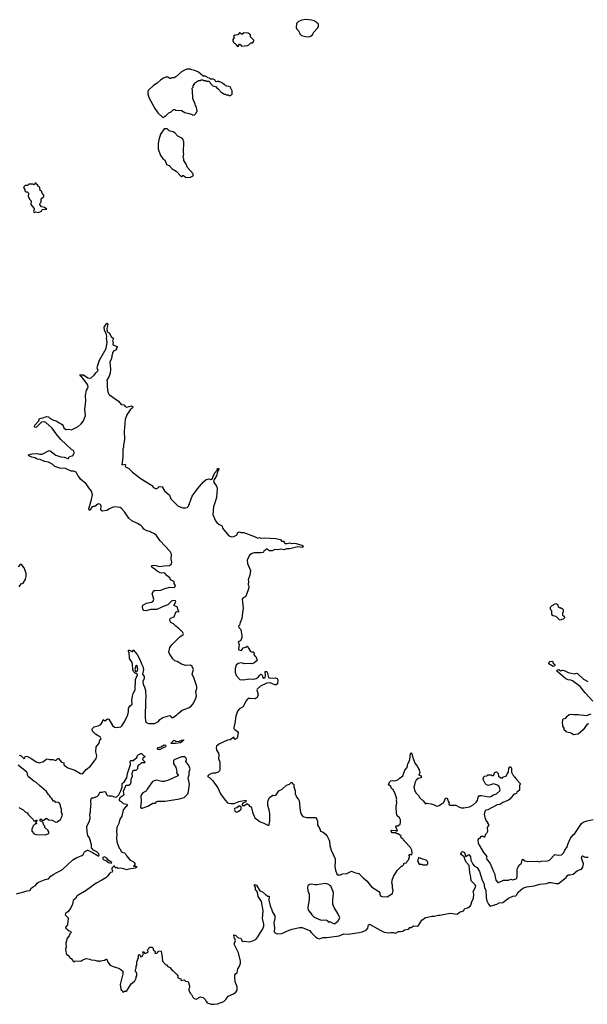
# Model space of a CAD drawing. Extents: x 2323203 to 2567568, y 883585 to 1022917.
# Tile 236 of 256: x 2525738 to 2534769, y 958070 to 973738. Entities that reach past the tile are written whole.
import ezdxf

# ---------------------------------------------------------------- set-up
doc = ezdxf.new("R2010")
doc.units = 0

msp = doc.modelspace()

# ---------------------------------------------------------------- linework, layer by layer
at = {"layer": '0CON10XD'}
for points in [[(2530335, 973467), (2530365, 973473), (2530390, 973490), (2530408, 973515), (2530414, 973536), (2530479, 973601), (2530492, 973625), (2530490, 973665), (2530455, 973700), (2530425, 973718), (2530382, 973732), (2530285, 973738), (2530225, 973730), (2530175, 973708), (2530140, 973675), (2530138, 973615), (2530148, 973588), (2530178, 973555), (2530195, 973510), (2530224, 973484), (2530285, 973468), (2530335, 973467)], [(2529205, 973312), (2529219, 973321), (2529235, 973350), (2529245, 973350), (2529250, 973335), (2529268, 973318), (2529365, 973328), (2529383, 973337), (2529415, 973370), (2529445, 973370), (2529462, 973395), (2529462, 973412), (2529410, 973465), (2529410, 973495), (2529390, 973515), (2529375, 973522), (2529305, 973528), (2529275, 973502), (2529245, 973530), (2529235, 973530), (2529210, 973495), (2529165, 973490), (2529140, 973475), (2529148, 973455), (2529128, 973422), (2529128, 973398), (2529140, 973385), (2529140, 973375), (2529152, 973362), (2529168, 973358), (2529180, 973345), (2529180, 973335), (2529205, 973312)], [(2528025, 972180), (2528045, 972200), (2528060, 972205), (2528110, 972255), (2528149, 972271), (2528185, 972308), (2528205, 972308), (2528225, 972298), (2528315, 972290), (2528365, 972262), (2528437, 972247), (2528485, 972230), (2528495, 972220), (2528518, 972222), (2528548, 972252), (2528560, 972285), (2528558, 972315), (2528547, 972357), (2528533, 972373), (2528530, 972395), (2528492, 972485), (2528488, 972615), (2528480, 972635), (2528485, 972650), (2528500, 972665), (2528500, 972685), (2528518, 972712), (2528520, 972725), (2528585, 972770), (2528615, 972770), (2528625, 972780), (2528655, 972780), (2528665, 972770), (2528695, 972770), (2528705, 972760), (2528748, 972758), (2528768, 972738), (2528772, 972722), (2528810, 972685), (2528865, 972670), (2528874, 972654), (2528896, 972636), (2528944, 972584), (2528995, 972550), (2529015, 972550), (2529025, 972540), (2529055, 972540), (2529065, 972530), (2529085, 972530), (2529120, 972555), (2529117, 972607), (2529085, 972670), (2529035, 972680), (2528995, 972702), (2528965, 972730), (2528927, 972747), (2528905, 972750), (2528895, 972760), (2528865, 972750), (2528850, 972765), (2528845, 972780), (2528815, 972790), (2528775, 972790), (2528758, 972808), (2528732, 972812), (2528718, 972828), (2528702, 972832), (2528695, 972840), (2528655, 972840), (2528585, 972900), (2528527, 972927), (2528475, 972938), (2528455, 972948), (2528395, 972948), (2528358, 972932), (2528315, 972908), (2528225, 972828), (2528197, 972813), (2528155, 972812), (2528142, 972802), (2528125, 972802), (2528094, 972824), (2528065, 972823), (2528024, 972806), (2527982, 972778), (2527928, 972725), (2527865, 972692), (2527788, 972615), (2527778, 972595), (2527777, 972557), (2527795, 972500), (2527890, 972325), (2527938, 972255), (2528010, 972185), (2528025, 972180)], [(2528388, 971228), (2528455, 971232), (2528500, 971255), (2528500, 971285), (2528410, 971385), (2528387, 971437), (2528350, 971495), (2528350, 971525), (2528340, 971545), (2528348, 971605), (2528342, 971625), (2528348, 971795), (2528332, 971835), (2528305, 971860), (2528254, 971884), (2528205, 971938), (2528180, 971955), (2528135, 971962), (2528110, 971975), (2528085, 972000), (2528035, 972000), (2527980, 971915), (2527954, 971826), (2527944, 971766), (2527940, 971685), (2527979, 971579), (2528015, 971528), (2528042, 971505), (2528062, 971472), (2528073, 971435), (2528116, 971416), (2528165, 971362), (2528230, 971325), (2528305, 971240), (2528315, 971240), (2528335, 971260), (2528345, 971260), (2528370, 971235), (2528388, 971228)], [(2525975, 970670), (2525995, 970682), (2526035, 970672), (2526087, 970693), (2526090, 970705), (2526103, 970717), (2526165, 970720), (2526170, 970725), (2526135, 970748), (2526085, 970760), (2526060, 970795), (2526063, 970817), (2526080, 970835), (2526080, 970885), (2526120, 970925), (2526120, 970945), (2526112, 970952), (2526108, 970968), (2526092, 970982), (2526088, 971008), (2526072, 971012), (2526062, 971022), (2526058, 971068), (2526048, 971078), (2526032, 971082), (2526028, 971108), (2526012, 971112), (2526008, 971128), (2525998, 971138), (2525982, 971138), (2525978, 971122), (2525965, 971110), (2525955, 971120), (2525885, 971120), (2525865, 971100), (2525825, 971100), (2525802, 971078), (2525800, 971065), (2525820, 971035), (2525822, 971012), (2525835, 971000), (2525858, 970998), (2525880, 970975), (2525872, 970925), (2525897, 970877), (2525920, 970855), (2525917, 970795), (2525935, 970768), (2525970, 970735), (2525970, 970715), (2525958, 970685), (2525964, 970674), (2525975, 970670)], [(2527825, 965585), (2527808, 965595), (2527778, 965598), (2527730, 965620), (2527713, 965633), (2527693, 965665), (2527665, 965691), (2527615, 965723), (2527525, 965762), (2527475, 965805), (2527404, 965905), (2527361, 965955), (2527335, 965976), (2527295, 965983), (2527235, 965984), (2527165, 965955), (2527125, 965929), (2527055, 965917), (2527045, 965922), (2527029, 965945), (2527034, 965995), (2527031, 966015), (2527015, 966030), (2526994, 966036), (2526979, 966031), (2526935, 965990), (2526915, 965992), (2526890, 965985), (2526856, 965934), (2526841, 965931), (2526838, 965955), (2526882, 966105), (2526896, 966175), (2526880, 966235), (2526837, 966287), (2526818, 966322), (2526795, 966351), (2526704, 966424), (2526689, 966455), (2526662, 966482), (2526635, 966536), (2526595, 966552), (2526555, 966555), (2526465, 966598), (2526375, 966600), (2526295, 966630), (2526265, 966659), (2526195, 966695), (2526135, 966709), (2526065, 966739), (2526015, 966747), (2525985, 966764), (2525931, 966775), (2525885, 966800), (2525880, 966815), (2525935, 966831), (2526015, 966835), (2526055, 966824), (2526095, 966824), (2526205, 966880), (2526225, 966875), (2526315, 966810), (2526391, 966779), (2526445, 966775), (2526505, 966754), (2526513, 966757), (2526532, 966785), (2526575, 966796), (2526591, 966809), (2526606, 966845), (2526599, 966875), (2526565, 966897), (2526395, 967055), (2526318, 967148), (2526256, 967236), (2526155, 967328), (2526135, 967336), (2526085, 967334), (2526005, 967252), (2525985, 967249), (2525977, 967255), (2525976, 967265), (2525981, 967285), (2526042, 967355), (2526055, 967390), (2526072, 967398), (2526105, 967400), (2526165, 967423), (2526195, 967416), (2526220, 967395), (2526265, 967372), (2526329, 967349), (2526365, 967323), (2526399, 967309), (2526420, 967290), (2526431, 967275), (2526440, 967245), (2526472, 967215), (2526515, 967223), (2526565, 967210), (2526666, 967265), (2526714, 967305), (2526755, 967356), (2526783, 967437), (2526773, 967535), (2526789, 967675), (2526787, 967755), (2526803, 967845), (2526825, 967872), (2526829, 967895), (2526815, 967930), (2526727, 968057), (2526705, 968067), (2526693, 968085), (2526755, 968088), (2526825, 968041), (2526855, 968034), (2526875, 968036), (2526925, 968082), (2526950, 968120), (2526987, 968155), (2526973, 968195), (2526976, 968225), (2527008, 968318), (2527114, 968505), (2527132, 968605), (2527122, 968665), (2527127, 968695), (2527120, 968730), (2527087, 968795), (2527084, 968845), (2527125, 968908), (2527135, 968902), (2527139, 968885), (2527127, 968825), (2527132, 968775), (2527145, 968760), (2527163, 968753), (2527196, 968696), (2527230, 968665), (2527228, 968652), (2527213, 968635), (2527227, 968607), (2527218, 968585), (2527221, 968565), (2527288, 968535), (2527289, 968525), (2527274, 968505), (2527278, 968485), (2527235, 968469), (2527219, 968445), (2527202, 968388), (2527199, 968341), (2527172, 968295), (2527181, 968175), (2527176, 968115), (2527161, 968065), (2527125, 968000), (2527132, 967962), (2527128, 967915), (2527136, 967835), (2527153, 967785), (2527166, 967766), (2527309, 967669), (2527352, 967612), (2527395, 967608), (2527415, 967580), (2527444, 967574), (2527515, 967592), (2527534, 967585), (2527538, 967575), (2527535, 967562), (2527495, 967527), (2527445, 967450), (2527418, 967375), (2527402, 967185), (2527407, 967065), (2527402, 967025), (2527388, 966975), (2527388, 966935), (2527378, 966905), (2527377, 966775), (2527362, 966655), (2527417, 966667), (2527421, 966655), (2527416, 966635), (2527422, 966622), (2527477, 966597), (2527535, 966535), (2527669, 966429), (2527835, 966332), (2527875, 966287), (2527900, 966280), (2527925, 966280), (2527955, 966307), (2528005, 966302), (2528043, 966243), (2528122, 966172), (2528144, 966115), (2528259, 965995), (2528332, 965972), (2528375, 965969), (2528403, 965977), (2528422, 965995), (2528484, 966155), (2528565, 966270), (2528663, 966385), (2528705, 966422), (2528745, 966433), (2528782, 966422), (2528806, 966435), (2528814, 966475), (2528830, 966495), (2528838, 966522), (2528878, 966572), (2528885, 966596), (2528900, 966600), (2528906, 966584), (2528892, 966558), (2528872, 966478), (2528835, 966422), (2528824, 966385), (2528871, 966315), (2528878, 966285), (2528868, 966135), (2528855, 966080), (2528820, 965985), (2528812, 965862), (2528852, 965765), (2528873, 965735), (2528914, 965704), (2528950, 965690), (2528958, 965678), (2528964, 965644), (2529068, 965525), (2529115, 965510), (2529145, 965512), (2529188, 965535), (2529198, 965545), (2529205, 965570), (2529220, 965585), (2529235, 965587), (2529255, 965578), (2529306, 965576), (2529485, 965508), (2529525, 965486), (2529555, 965496), (2529577, 965487), (2529635, 965492), (2529813, 965483), (2529890, 965465), (2529905, 965440), (2529938, 965438), (2529949, 965415), (2529965, 965404), (2529995, 965401), (2530035, 965412), (2530065, 965402), (2530115, 965409), (2530138, 965402), (2530245, 965372), (2530250, 965365), (2530235, 965340), (2530162, 965352), (2530035, 965319), (2529985, 965316), (2529945, 965303), (2529895, 965312), (2529845, 965304), (2529795, 965308), (2529755, 965284), (2529715, 965288), (2529665, 965320), (2529645, 965294), (2529625, 965288), (2529616, 965264), (2529605, 965258), (2529573, 965253), (2529465, 965254), (2529435, 965244), (2529396, 965215), (2529358, 965135), (2529362, 965085), (2529408, 964975), (2529399, 964901), (2529372, 964825), (2529378, 964805), (2529372, 964745), (2529382, 964722), (2529382, 964695), (2529343, 964575), (2529323, 964555), (2529292, 964538), (2529276, 964515), (2529296, 964375), (2529284, 964306), (2529275, 964208), (2529244, 964145), (2529237, 964105), (2529221, 964085), (2529225, 964066), (2529255, 964032), (2529274, 963935), (2529273, 963907), (2529262, 963875), (2529245, 963852), (2529213, 963837), (2529228, 963795), (2529217, 963725), (2529225, 963708), (2529265, 963700), (2529295, 963742), (2529335, 963752), (2529355, 963770), (2529365, 963770), (2529377, 963735), (2529412, 963685), (2529425, 963678), (2529455, 963678), (2529468, 963665), (2529462, 963635), (2529475, 963618), (2529498, 963605), (2529516, 963544), (2529512, 963535), (2529488, 963522), (2529465, 963497), (2529425, 963487), (2529405, 963491), (2529315, 963487), (2529265, 963501), (2529215, 963494), (2529184, 963465), (2529169, 963411), (2529164, 963355), (2529185, 963302), (2529245, 963234), (2529285, 963236), (2529305, 963231), (2529385, 963251), (2529465, 963242), (2529503, 963255), (2529535, 963276), (2529566, 963314), (2529575, 963321), (2529585, 963320), (2529598, 963305), (2529608, 963268), (2529625, 963259), (2529642, 963275), (2529649, 963295), (2529642, 963365), (2529665, 963366), (2529677, 963355), (2529695, 963271), (2529735, 963260), (2529804, 963264), (2529836, 963256), (2529844, 963235), (2529838, 963172), (2529818, 963155), (2529797, 963153), (2529725, 963184), (2529668, 963182), (2529569, 963131), (2529519, 963085), (2529511, 963075), (2529534, 962995), (2529518, 962952), (2529485, 962929), (2529405, 962938), (2529375, 962934), (2529361, 962925), (2529335, 962894), (2529296, 962805), (2529235, 962773), (2529202, 962735), (2529176, 962655), (2529159, 962545), (2529143, 962476), (2529147, 962457), (2529161, 962441), (2529205, 962411), (2529216, 962395), (2529198, 962305), (2529165, 962286), (2529151, 962295), (2529152, 962315), (2529145, 962319), (2529085, 962280), (2529045, 962271), (2528915, 962214), (2528871, 962179), (2528863, 962155), (2528870, 962115), (2528899, 962065), (2528907, 962027), (2528904, 961984), (2528924, 961925), (2528923, 961805), (2528915, 961785), (2528895, 961765), (2528855, 961748), (2528813, 961747), (2528752, 961728), (2528735, 961712), (2528728, 961695), (2528765, 961672), (2528812, 961625), (2528890, 961515), (2528931, 961421), (2529005, 961318), (2529045, 961278), (2529097, 961263), (2529150, 961265), (2529205, 961284), (2529225, 961298), (2529338, 961318), (2529338, 961292), (2529291, 961269), (2529280, 961255), (2529280, 961235), (2529317, 961233), (2529345, 961260), (2529365, 961260), (2529388, 961238), (2529390, 961225), (2529408, 961218), (2529427, 961197), (2529443, 961125), (2529480, 961035), (2529565, 960972), (2529625, 960952), (2529685, 960922), (2529705, 960920), (2529710, 960925), (2529717, 960995), (2529717, 961105), (2529708, 961165), (2529688, 961235), (2529688, 961285), (2529692, 961315), (2529715, 961360), (2529765, 961400), (2529795, 961392), (2529820, 961405), (2529862, 961468), (2529916, 961494), (2529985, 961558), (2530030, 961575), (2530055, 961598), (2530075, 961600), (2530080, 961580), (2530088, 961578), (2530098, 961565), (2530101, 961531), (2530120, 961465), (2530120, 961415), (2530130, 961405), (2530140, 961365), (2530175, 961330), (2530187, 961307), (2530202, 961155), (2530212, 961105), (2530225, 961080)], [(2525728, 962035), (2525762, 962022), (2525805, 961984), (2525818, 961985), (2525823, 962007), (2525833, 962017), (2525862, 962012), (2525915, 961988), (2525999, 961929), (2526047, 961913), (2526118, 961932), (2526154, 961966), (2526174, 961976), (2526215, 961968), (2526265, 961968), (2526315, 961952), (2526345, 961980), (2526355, 961982), (2526401, 961921), (2526438, 961915), (2526438, 961885), (2526444, 961874), (2526502, 961835), (2526615, 961796), (2526705, 961744), (2526735, 961740), (2526795, 961806), (2526865, 961860), (2526956, 961984), (2526967, 962025), (2526952, 962085), (2526955, 962165), (2527002, 962225), (2527014, 962276), (2527034, 962296), (2527020, 962325), (2526987, 962343), (2526945, 962368), (2526898, 962415), (2526890, 962445), (2526895, 962460), (2526910, 962475), (2526925, 962487), (2526988, 962502), (2527028, 962525), (2527048, 962552), (2527065, 962600), (2527095, 962581), (2527135, 962611), (2527155, 962607), (2527215, 962509), (2527245, 962478), (2527275, 962473), (2527345, 962485), (2527365, 962501), (2527407, 962565), (2527460, 962675), (2527470, 962725), (2527468, 962775), (2527476, 962795), (2527498, 962822), (2527530, 962845), (2527522, 962905), (2527532, 962975), (2527544, 963016), (2527576, 963076), (2527579, 963241), (2527612, 963315), (2527610, 963325), (2527575, 963338), (2527550, 963365), (2527540, 963395), (2527533, 963485), (2527527, 963507), (2527488, 963575), (2527488, 963595), (2527478, 963665), (2527468, 963688), (2527470, 963705), (2527487, 963707), (2527535, 963680), (2527545, 963710), (2527608, 963635), (2527657, 963547), (2527675, 963490), (2527700, 963445), (2527708, 963395), (2527692, 963325), (2527718, 963285), (2527718, 963255), (2527698, 963205), (2527705, 963160), (2527724, 963124), (2527740, 963065), (2527744, 962955), (2527738, 962905), (2527733, 962635), (2527739, 962579), (2527749, 962555), (2527791, 962540), (2527885, 962536), (2527945, 962569), (2527969, 962601), (2528015, 962636), (2528125, 962663), (2528140, 962655), (2528155, 962633), (2528175, 962632), (2528235, 962671), (2528261, 962699), (2528322, 962748), (2528425, 962787), (2528467, 962815), (2528493, 962847), (2528535, 962924), (2528551, 962975), (2528539, 963045), (2528555, 963095), (2528557, 963125), (2528516, 963255), (2528480, 963325), (2528502, 963395), (2528483, 963443), (2528455, 963466), (2528375, 963461), (2528315, 963481), (2528245, 963524), (2528205, 963534), (2528174, 963565), (2528149, 963609), (2528126, 963635), (2528112, 963672), (2528128, 963745), (2528162, 963798), (2528284, 963915), (2528338, 963955), (2528342, 963965), (2528333, 963985), (2528276, 964046), (2528224, 964085), (2528186, 964125), (2528145, 964146), (2528128, 964175), (2528128, 964195), (2528139, 964215), (2528195, 964236), (2528222, 964308), (2528235, 964322), (2528270, 964315), (2528270, 964325), (2528260, 964335), (2528250, 964385), (2528240, 964395), (2528192, 964415), (2528221, 964475), (2528215, 964489), (2528185, 964494), (2528155, 964487), (2528095, 964425), (2528010, 964395), (2527918, 964352), (2527825, 964354), (2527743, 964333), (2527715, 964334), (2527703, 964344), (2527691, 964395), (2527698, 964422), (2527756, 964454), (2527835, 964468), (2527863, 964487), (2527872, 964515), (2527848, 964605), (2527873, 964655), (2527897, 964657), (2527985, 964660), (2528045, 964684), (2528125, 964706), (2528196, 964704), (2528214, 964716), (2528218, 964735), (2528198, 964768), (2528195, 964800), (2528138, 964825), (2528128, 964855), (2528085, 964886), (2528045, 964932), (2528025, 964938), (2527995, 964928), (2527975, 964934), (2527925, 964962), (2527895, 964991), (2527840, 965025), (2527834, 965035), (2527845, 965050), (2527867, 965057), (2527905, 965054), (2527965, 965036), (2528035, 965048), (2528124, 965054), (2528152, 965078), (2528160, 965105), (2528148, 965155), (2528151, 965235), (2528133, 965273), (2527970, 965450), (2527915, 965528), (2527881, 965555), (2527825, 965585)], [(2525728, 964715), (2525761, 964759), (2525795, 964772), (2525832, 964835), (2525843, 964877), (2525842, 964925), (2525828, 964975), (2525807, 965017), (2525765, 965070), (2525745, 965070), (2525715, 965030)], [(2534355, 964190), (2534365, 964200), (2534388, 964202), (2534410, 964225), (2534408, 964248), (2534395, 964240), (2534380, 964255), (2534380, 964305), (2534390, 964315), (2534390, 964345), (2534368, 964368), (2534355, 964370), (2534345, 964380), (2534325, 964380), (2534312, 964392), (2534308, 964428), (2534275, 964440), (2534253, 964437), (2534205, 964410), (2534180, 964385), (2534180, 964355), (2534200, 964335), (2534198, 964295), (2534202, 964275), (2534225, 964257), (2534270, 964245), (2534323, 964193), (2534355, 964190)], [(2527595, 963362), (2527609, 963371), (2527619, 963395), (2527607, 963457), (2527595, 963468), (2527584, 963456), (2527569, 963395), (2527579, 963369), (2527595, 963362)], [(2534225, 963444), (2534159, 963489), (2534164, 963516), (2534174, 963526), (2534215, 963528), (2534225, 963500), (2534250, 963475), (2534252, 963465), (2534246, 963454), (2534225, 963444)], [(2534855, 962892), (2534735, 963025), (2534658, 963125), (2534533, 963215), (2534505, 963229), (2534464, 963234), (2534425, 963250), (2534280, 963375), (2534295, 963392), (2534314, 963396), (2534345, 963378), (2534375, 963387), (2534402, 963382), (2534465, 963351), (2534565, 963330), (2534595, 963338), (2534615, 963333), (2534710, 963245), (2534776, 963205)], [(2534795, 962532), (2534765, 962528), (2534705, 962438), (2534625, 962370), (2534548, 962358), (2534512, 962382), (2534445, 962400), (2534425, 962420), (2534415, 962420), (2534403, 962443), (2534400, 962465), (2534380, 962495), (2534380, 962525), (2534372, 962545), (2534378, 962595), (2534385, 962610), (2534425, 962623), (2534441, 962649), (2534478, 962682), (2534515, 962688), (2534555, 962680), (2534625, 962682), (2534755, 962667), (2534829, 962691)], [(2527975, 962122), (2527944, 962124), (2527931, 962131), (2527928, 962135), (2527940, 962155), (2527984, 962166), (2528035, 962200), (2528056, 962196), (2528070, 962185), (2528045, 962160), (2528012, 962148), (2527975, 962122)], [(2528195, 962218), (2528142, 962222), (2528185, 962270), (2528195, 962272), (2528225, 962258), (2528265, 962253), (2528335, 962278), (2528350, 962275), (2528320, 962245), (2528295, 962232), (2528215, 962222), (2528195, 962218)], [(2525685, 959827), (2525842, 959868), (2525855, 959878), (2525895, 959880), (2525906, 959885), (2525927, 959923), (2525955, 959941), (2525989, 959961), (2526016, 959995), (2526038, 960012), (2526142, 960055), (2526195, 960067), (2526233, 960107), (2526273, 960135), (2526417, 960213), (2526585, 960371), (2526635, 960401), (2526680, 960415), (2526725, 960440), (2526747, 960455), (2526767, 960495), (2526815, 960523), (2526825, 960523), (2526896, 960486), (2526985, 960434), (2526995, 960434), (2527005, 960444), (2526999, 960465), (2526965, 960496), (2526913, 960523), (2526886, 960556), (2526881, 960575), (2526883, 960605), (2526848, 960718), (2526825, 960755), (2526813, 960817), (2526809, 960905), (2526844, 960975), (2526860, 961025), (2526854, 961095), (2526866, 961135), (2526870, 961245), (2526878, 961255), (2526870, 961295), (2526877, 961345), (2526885, 961353), (2526915, 961357), (2526975, 961381), (2526996, 961404), (2527015, 961448), (2527053, 961447), (2527087, 961457), (2527105, 961450), (2527119, 961409), (2527135, 961393), (2527155, 961387), (2527205, 961386), (2527255, 961366), (2527285, 961374), (2527316, 961404), (2527350, 961465), (2527371, 961525), (2527369, 961581), (2527407, 961615), (2527443, 961675), (2527453, 961745), (2527500, 961885), (2527495, 961940), (2527505, 961948), (2527545, 961950), (2527602, 961995), (2527613, 962027), (2527625, 962040), (2527665, 962060), (2527675, 962060), (2527709, 962029), (2527730, 962020), (2527732, 962015), (2527722, 962005), (2527698, 961985), (2527692, 961965), (2527722, 961935), (2527728, 961912), (2527675, 961910), (2527645, 961880), (2527635, 961880), (2527620, 961865), (2527618, 961852), (2527610, 961845), (2527610, 961815), (2527588, 961792), (2527547, 961793), (2527538, 961785), (2527523, 961745), (2527528, 961695), (2527504, 961646), (2527507, 961605), (2527498, 961565), (2527475, 961553), (2527435, 961554), (2527420, 961540), (2527384, 961455), (2527393, 961405), (2527378, 961385), (2527334, 961356), (2527321, 961325), (2527323, 961313), (2527355, 961295), (2527385, 961264), (2527435, 961256), (2527451, 961235), (2527445, 961222), (2527421, 961209), (2527386, 961165), (2527366, 961065), (2527333, 961015), (2527317, 960945), (2527283, 960885), (2527280, 960815), (2527286, 960775), (2527276, 960715), (2527286, 960655), (2527322, 960552), (2527340, 960535), (2527340, 960515), (2527356, 960506), (2527365, 960492), (2527385, 960487), (2527405, 960480), (2527422, 960465), (2527435, 960430), (2527498, 960365), (2527544, 960344), (2527559, 960329), (2527572, 960312), (2527572, 960295), (2527565, 960280), (2527550, 960275), (2527555, 960270), (2527585, 960270), (2527600, 960255), (2527598, 960245), (2527575, 960234), (2527475, 960220), (2527435, 960208), (2527412, 960222), (2527345, 960238), (2527303, 960233), (2527285, 960250), (2527275, 960240), (2527255, 960240), (2527245, 960270), (2527235, 960270), (2527206, 960235), (2527205, 960220), (2527214, 960195), (2527209, 960171), (2527185, 960166), (2527165, 960153), (2527138, 960112), (2527109, 960085), (2527046, 960045), (2526955, 960000), (2526795, 959879), (2526678, 959812), (2526650, 959790), (2526625, 959754), (2526590, 959720), (2526578, 959662), (2526548, 959592), (2526506, 959544), (2526475, 959521), (2526468, 959515), (2526464, 959495), (2526512, 959445), (2526512, 959425), (2526503, 959393), (2526500, 959335), (2526470, 959305), (2526468, 959295), (2526475, 959280), (2526525, 959238), (2526545, 959232), (2526558, 959215), (2526535, 959190), (2526525, 959160), (2526495, 959120), (2526474, 959045), (2526477, 958985), (2526469, 958945), (2526477, 958885), (2526485, 958868), (2526519, 958839), (2526542, 958805), (2526559, 958799), (2526580, 958775), (2526580, 958765), (2526605, 958740), (2526618, 958762), (2526713, 958757), (2526745, 958778), (2526795, 958797), (2526855, 958788), (2526875, 958778), (2526935, 958772), (2526965, 958760), (2526992, 958762), (2527015, 958752), (2527025, 958760), (2527085, 958770), (2527115, 958790), (2527125, 958790), (2527142, 958742), (2527180, 958695), (2527225, 958672), (2527325, 958640), (2527378, 958595), (2527378, 958555), (2527336, 958385), (2527346, 958315), (2527355, 958298), (2527374, 958284), (2527385, 958260), (2527405, 958280), (2527435, 958277), (2527445, 958282), (2527472, 958328), (2527514, 958396), (2527568, 958445), (2527592, 958485), (2527594, 958506), (2527602, 958525), (2527602, 958555), (2527597, 958577), (2527582, 958595), (2527580, 958625), (2527590, 958645), (2527590, 958675), (2527600, 958695), (2527602, 958745), (2527628, 958815), (2527628, 958845), (2527635, 958860), (2527645, 958860), (2527665, 958828), (2527685, 958832), (2527710, 958875), (2527700, 958905), (2527715, 958910), (2527722, 958882), (2527746, 958884), (2527767, 958893), (2527780, 958905), (2527770, 958935), (2527798, 958962), (2527805, 958980), (2527845, 958980), (2527857, 958967), (2527865, 958930), (2527898, 958908), (2527890, 958895), (2527895, 958880), (2527920, 958885), (2527940, 958905), (2527945, 958920), (2527988, 958918), (2528007, 958813), (2528010, 958755), (2528060, 958705), (2528076, 958696), (2528094, 958674), (2528125, 958658), (2528157, 958617), (2528180, 958605), (2528245, 958540), (2528252, 958525), (2528255, 958492), (2528300, 958475), (2528310, 958465), (2528300, 958455), (2528305, 958450), (2528355, 958460), (2528375, 958440), (2528420, 958435), (2528442, 958365), (2528438, 958335), (2528427, 958315), (2528428, 958295), (2528452, 958245), (2528472, 958225), (2528495, 958182), (2528514, 958164), (2528545, 958154), (2528615, 958187), (2528655, 958180), (2528689, 958149), (2528708, 958108), (2528723, 958093), (2528784, 958074), (2528835, 958070), (2528885, 958076), (2528985, 958114), (2529017, 958145), (2529055, 958197), (2529140, 958235), (2529179, 958265), (2529200, 958295), (2529196, 958346), (2529168, 958425), (2529168, 958455), (2529160, 958475), (2529162, 958535), (2529175, 958560), (2529188, 958562), (2529197, 958573), (2529208, 958632), (2529236, 958675), (2529250, 958725), (2529250, 958755), (2529217, 958887), (2529152, 959025), (2529170, 959085), (2529151, 959135), (2529143, 959177), (2529175, 959167), (2529215, 959129), (2529255, 959122), (2529264, 959114), (2529272, 959085), (2529292, 959072), (2529325, 959075), (2529376, 959066), (2529415, 959070), (2529495, 959100), (2529527, 959143), (2529568, 959215), (2529602, 959258), (2529622, 959315), (2529623, 959345), (2529602, 959435), (2529612, 959555), (2529584, 959705), (2529535, 959784), (2529522, 959855), (2529490, 959895), (2529489, 959935), (2529475, 959954), (2529475, 959977), (2529506, 959965), (2529557, 959875), (2529600, 959860), (2529655, 959810), (2529685, 959793), (2529705, 959790), (2529704, 959725), (2529724, 959636), (2529750, 959575), (2529756, 959545), (2529798, 959478), (2529797, 959435), (2529784, 959365), (2529793, 959287), (2529786, 959225), (2529801, 959205), (2529835, 959190), (2529908, 959195), (2530025, 959251), (2530075, 959268), (2530192, 959292), (2530232, 959292), (2530351, 959245), (2530382, 959205), (2530446, 959145), (2530475, 959123), (2530505, 959114), (2530565, 959135), (2530625, 959131), (2530823, 959157), (2530895, 959189), (2530965, 959185), (2531139, 959211), (2531185, 959222), (2531251, 959249), (2531276, 959284)], [(2527685, 961192), (2527775, 961223), (2527855, 961270), (2527898, 961272), (2527916, 961294), (2527935, 961302), (2528055, 961302), (2528280, 961340), (2528355, 961363), (2528378, 961382), (2528411, 961419), (2528426, 961455), (2528438, 961575), (2528421, 961675), (2528434, 961715), (2528435, 961770), (2528451, 961815), (2528431, 961871), (2528380, 961935), (2528390, 961965), (2528386, 961985), (2528365, 962006), (2528315, 962008), (2528195, 961959), (2528185, 961948), (2528183, 961895), (2528220, 961845), (2528237, 961775), (2528232, 961755), (2528262, 961715), (2528260, 961705), (2528234, 961696), (2528105, 961638), (2528035, 961618), (2527998, 961618), (2527915, 961637), (2527852, 961615), (2527765, 961494), (2527749, 961461), (2527699, 961435), (2527668, 961392), (2527672, 961305), (2527658, 961205), (2527673, 961193), (2527685, 961192)], [(2530225, 961080), (2530245, 961060), (2530305, 961042), (2530445, 961040), (2530467, 961017), (2530478, 960985), (2530478, 960925), (2530515, 960862), (2530526, 960826), (2530565, 960811), (2530600, 960785), (2530628, 960748), (2530658, 960695), (2530667, 960665), (2530671, 960595), (2530693, 960525), (2530758, 960385), (2530760, 960345), (2530750, 960265), (2530764, 960204), (2530792, 960132), (2530805, 960128), (2530845, 960132), (2530875, 960147), (2530945, 960152), (2531015, 960188), (2531065, 960168), (2531134, 960154), (2531205, 960080), (2531265, 960032), (2531292, 959992), (2531338, 959938), (2531452, 959865), (2531468, 959845), (2531467, 959815), (2531485, 959793), (2531505, 959783), (2531585, 959780), (2531672, 959835), (2531682, 959885), (2531668, 959918), (2531668, 959965), (2531658, 960005), (2531662, 960028), (2531662, 960045), (2531688, 960102), (2531745, 960200), (2531812, 960268), (2531825, 960270), (2531850, 960295), (2531852, 960308), (2531862, 960318), (2531885, 960320), (2531898, 960332), (2531902, 960348), (2531928, 960372), (2531930, 960395), (2531940, 960405), (2531940, 960435), (2531932, 960448), (2531945, 960460), (2531952, 960452), (2531965, 960450), (2531980, 960465), (2531978, 960525), (2531957, 960565), (2531860, 960665), (2531860, 960675), (2531845, 960680), (2531833, 960703), (2531808, 960718), (2531801, 960735), (2531805, 960758), (2531785, 960762), (2531762, 960782), (2531745, 960782), (2531715, 960798), (2531665, 960798), (2531647, 960825), (2531648, 960835), (2531657, 960843), (2531715, 960838), (2531728, 960828), (2531749, 960831), (2531724, 960896), (2531735, 960912), (2531755, 960908), (2531790, 960935), (2531798, 960965), (2531796, 961004), (2531782, 961035), (2531745, 961068), (2531734, 961104), (2531726, 961215), (2531737, 961275), (2531733, 961325), (2531738, 961335), (2531714, 961425), (2531683, 961483), (2531652, 961505), (2531642, 961535), (2531615, 961558), (2531608, 961575), (2531625, 961610), (2531643, 961627), (2531665, 961632), (2531705, 961628), (2531756, 961644), (2531775, 961662), (2531836, 961705), (2531866, 961794), (2531903, 961837), (2531912, 961898), (2531936, 961935), (2531946, 961964), (2531958, 962062), (2531965, 962070), (2531978, 962055), (2531991, 961995), (2532026, 961906), (2532066, 961856), (2532076, 961826), (2532095, 961800), (2532106, 961755), (2532090, 961715), (2532115, 961709), (2532128, 961695), (2532126, 961675), (2532077, 961663), (2532044, 961635), (2532026, 961595), (2532020, 961555), (2532008, 961525), (2532018, 961475), (2532048, 961428), (2532081, 961395), (2532105, 961353), (2532158, 961308), (2532195, 961262), (2532215, 961268), (2532285, 961258), (2532335, 961242), (2532375, 961222), (2532403, 961227), (2532425, 961238), (2532449, 961261), (2532480, 961275), (2532489, 961285), (2532500, 961325), (2532515, 961348), (2532525, 961352), (2532538, 961348), (2532557, 961305), (2532573, 961275), (2532567, 961247), (2532575, 961238), (2532675, 961240), (2532735, 961207), (2532765, 961197), (2532806, 961194), (2532895, 961210), (2532955, 961246), (2533000, 961285), (2533024, 961315), (2533034, 961366), (2533055, 961390), (2533085, 961392), (2533205, 961370), (2533235, 961378), (2533275, 961402), (2533325, 961421), (2533378, 961465), (2533382, 961485), (2533366, 961536), (2533338, 961555), (2533275, 961577), (2533195, 961552), (2533165, 961562), (2533144, 961584), (2533117, 961635), (2533114, 961655), (2533123, 961687), (2533135, 961700), (2533172, 961708), (2533188, 961722), (2533239, 961719), (2533255, 961710), (2533275, 961712), (2533287, 961725), (2533294, 961756), (2533323, 961767), (2533352, 961745), (2533355, 961700), (2533395, 961672), (2533412, 961668), (2533426, 961684), (2533485, 961708), (2533493, 961737), (2533514, 961765), (2533521, 961829), (2533535, 961850), (2533555, 961848), (2533561, 961825), (2533562, 961765), (2533582, 961722), (2533600, 961705), (2533605, 961690), (2533620, 961685), (2533620, 961675), (2533640, 961655), (2533640, 961645), (2533700, 961585), (2533700, 961565), (2533690, 961555), (2533688, 961475), (2533650, 961445), (2533640, 961425), (2533610, 961415), (2533591, 961399), (2533536, 961334), (2533514, 961316), (2533425, 961280), (2533375, 961249), (2533335, 961244), (2533185, 961166), (2533155, 961158), (2533145, 961148), (2533129, 961095), (2533141, 961041), (2533162, 960992), (2533180, 960975), (2533180, 960955), (2533202, 960925), (2533178, 960885), (2533182, 960818), (2533165, 960790), (2533142, 960768), (2533140, 960735), (2533135, 960730), (2533122, 960732), (2533115, 960740), (2533075, 960740), (2533060, 960715), (2533037, 960703), (2533030, 960685), (2533034, 960635), (2533041, 960615), (2533115, 960487), (2533154, 960444), (2533168, 960415), (2533160, 960395), (2533163, 960385), (2533221, 960311), (2533276, 960185), (2533295, 960153), (2533314, 960045), (2533345, 960010), (2533355, 960007), (2533437, 960043), (2533515, 960048), (2533555, 960059), (2533585, 960049), (2533635, 960064), (2533646, 960075), (2533654, 960105), (2533653, 960205), (2533659, 960235), (2533685, 960286), (2533723, 960315), (2533731, 960369), (2533745, 960378), (2533775, 960352), (2533825, 960342), (2533845, 960348), (2533935, 960342), (2533975, 960350), (2534005, 960338), (2534035, 960347), (2534135, 960354), (2534167, 960365), (2534254, 960456), (2534305, 960445), (2534361, 960450), (2534397, 960483), (2534412, 960525), (2534450, 960575), (2534465, 960629), (2534502, 960715), (2534549, 960771), (2534571, 960789), (2534677, 960945), (2534705, 960970), (2534765, 960990), (2534865, 961013)], [(2525725, 961202), (2525795, 961162), (2525824, 961134), (2525856, 961116), (2525875, 961090), (2525953, 961013), (2525965, 960990), (2525982, 960988), (2525998, 961002), (2526018, 960998), (2525990, 960965), (2526010, 960945), (2525975, 960930), (2525950, 960905), (2525940, 960875), (2525930, 960865), (2525932, 960825), (2525968, 960785), (2525995, 960773), (2526145, 960768), (2526185, 960780), (2526200, 960795), (2526200, 960815), (2526185, 960840), (2526138, 960885), (2526140, 960905), (2526122, 960922), (2526108, 960968), (2526095, 960980), (2526070, 960985), (2526060, 960995), (2526062, 961008), (2526075, 961020), (2526095, 961000), (2526125, 961000), (2526152, 961028), (2526165, 961032), (2526195, 961008), (2526255, 960999), (2526315, 960970), (2526335, 960972), (2526385, 961013), (2526410, 961055), (2526418, 961095), (2526404, 961124), (2526406, 961175), (2526392, 961202), (2526381, 961255), (2526368, 961275), (2526345, 961289), (2526312, 961282), (2526295, 961300), (2526275, 961300), (2526248, 961345), (2526226, 961366), (2526215, 961392), (2526192, 961412), (2526164, 961455), (2526055, 961550), (2525993, 961605), (2525961, 961621), (2525875, 961695), (2525863, 961715), (2525860, 961745), (2525851, 961765), (2525716, 961875)], [(2529205, 961133), (2529225, 961142), (2529260, 961175), (2529260, 961205), (2529242, 961222), (2529225, 961222), (2529194, 961196), (2529158, 961185), (2529151, 961175), (2529165, 961142), (2529185, 961133), (2529205, 961133)], [(2531276, 959284), (2531288, 959335), (2531305, 959346), (2531482, 959242), (2531538, 959219), (2531614, 959206), (2531645, 959212), (2531685, 959210), (2531715, 959201), (2531765, 959231), (2531795, 959227), (2531835, 959233), (2531863, 959257), (2531922, 959268), (2531945, 959292), (2531967, 959293), (2532005, 959318), (2532065, 959312), (2532085, 959322), (2532135, 959408), (2532195, 959453), (2532226, 959454), (2532295, 959473), (2532335, 959473), (2532395, 959487), (2532425, 959487), (2532585, 959520), (2532697, 959503), (2532734, 959536), (2532798, 959555), (2532820, 959595), (2532865, 959607), (2532905, 959633), (2532917, 959645), (2532932, 959705), (2532959, 959751), (2532963, 959825), (2532955, 959865), (2532991, 959935), (2532993, 959955), (2532983, 959973), (2532920, 960035), (2532918, 960095), (2532898, 960165), (2532887, 960277), (2532845, 960325), (2532824, 960365), (2532810, 960415), (2532765, 960451), (2532757, 960465), (2532765, 960492), (2532785, 960501), (2532814, 960484), (2532835, 960423), (2532855, 960426), (2532875, 960450), (2532885, 960454), (2532909, 960415), (2532915, 960365), (2532948, 960299), (2532975, 960269), (2533016, 960245), (2533053, 960185), (2533095, 960047), (2533123, 959995), (2533132, 959925), (2533153, 959885), (2533162, 959772), (2533173, 959715), (2533195, 959661), (2533225, 959632), (2533328, 959662), (2533365, 959686), (2533425, 959689), (2533515, 959761), (2533585, 959791), (2533632, 959798), (2533644, 959806), (2533670, 959855), (2533745, 959916), (2533805, 959940), (2533925, 959955), (2534015, 959981), (2534125, 959994), (2534155, 960006), (2534195, 960009), (2534275, 959991), (2534309, 959991), (2534435, 960088), (2534452, 960118), (2534465, 960129), (2534495, 960130), (2534545, 960143), (2534615, 960201), (2534678, 960222), (2534700, 960250), (2534706, 960305), (2534678, 960395), (2534685, 960430), (2534695, 960431), (2534735, 960412), (2534785, 960412)], [(2527195, 960314), (2527202, 960325), (2527140, 960370), (2527123, 960395), (2527085, 960416), (2527063, 960405), (2527059, 960385), (2527065, 960374), (2527122, 960352), (2527152, 960325), (2527195, 960314)], [(2532215, 960292), (2532230, 960305), (2532230, 960325), (2532225, 960340), (2532205, 960362), (2532118, 960388), (2532082, 960408), (2532080, 960375), (2532072, 960368), (2532070, 960355), (2532080, 960345), (2532080, 960325), (2532095, 960300), (2532135, 960300), (2532145, 960292), (2532215, 960292)], [(2530745, 959352), (2530805, 959400), (2530832, 959445), (2530802, 959515), (2530742, 959612), (2530723, 959665), (2530720, 959735), (2530733, 959835), (2530725, 959870), (2530710, 959895), (2530690, 959955), (2530675, 959960), (2530657, 959977), (2530605, 959992), (2530465, 959970), (2530435, 959970), (2530375, 959982), (2530350, 959975), (2530322, 959955), (2530320, 959935), (2530324, 959874), (2530342, 959825), (2530343, 959735), (2530324, 959615), (2530324, 959595), (2530335, 959562), (2530365, 959528), (2530385, 959492), (2530425, 959457), (2530535, 959408), (2530615, 959413), (2530632, 959402), (2530645, 959380), (2530655, 959377), (2530675, 959388), (2530710, 959365), (2530745, 959352)]]:
    msp.add_lwpolyline(points, dxfattribs=at)

doc.saveas('drawing.dxf')
